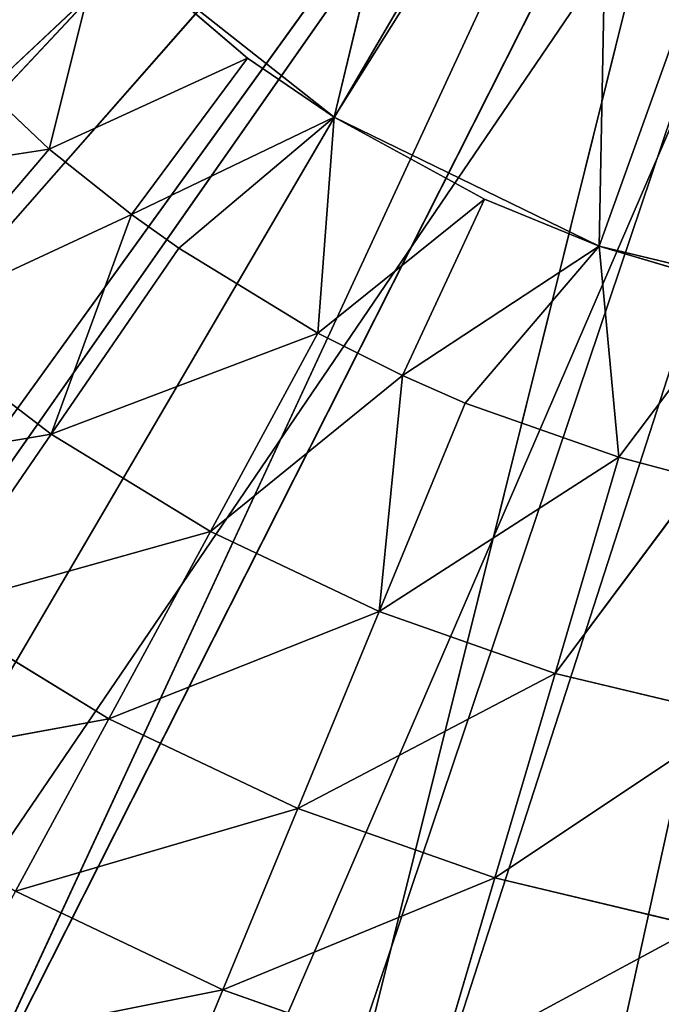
# Model space of a CAD drawing. Extents: x -629 to 424, y -11 to 55.
# Tile 37 of 256: x -609 to -604, y 12 to 19. Entities that reach past the tile are written whole.
import ezdxf

# ---------------------------------------------------------------- set-up
doc = ezdxf.new("R2010")
doc.units = 0
doc.header["$LTSCALE"] = 25.4
doc.layers.get('0').update_dxf_attribs({"color": 13, "linetype": 'CONTINUOUS'})

# ---------------------------------------------------------------- blocks, each defined once
blk = doc.blocks.new('IMBRIA-IV-9191-9192_STL_2')
at = {"color": 0}
for p, q in [((41.791, 1317.5786, 38.8917), (24.6926, 1317.5786, 20.6532)), ((41.791, 1317.5786, 38.8917), (24.6926, 1317.5786, 20.6532)), ((27.4623, 1317.5786, 18.4054), (41.791, 1317.5786, 38.8917)), ((27.4623, 1317.5786, 18.4054), (41.791, 1317.5786, 38.8917)), ((30.5236, 1317.5786, 16.5748), (41.791, 1317.5786, 38.8917)), ((30.5236, 1317.5786, 16.5748), (41.791, 1317.5786, 38.8917)), ((41.791, 1317.5786, 38.8917), (33.8143, 1317.5786, 15.1984)), ((41.791, 1317.5786, 38.8917), (33.8143, 1317.5786, 15.1984)), ((35.3474, 1300.234, 23.2775), (33.0969, 1301.9639, 22.8289)), ((35.3474, 1300.234, 23.2775), (33.0969, 1301.9639, 22.8289)), ((34.8236, 1301.9639, 22.0081), (35.3474, 1300.234, 23.2775)), ((34.8236, 1301.9639, 22.0081), (35.3474, 1300.234, 23.2775)), ((34.4702, 1298.6162, 25.3661), (32.2418, 1300.234, 24.9584)), ((34.4702, 1298.6162, 25.3661), (32.2418, 1300.234, 24.9584)), ((35.3474, 1300.234, 23.2775), (33.7506, 1300.234, 24.0366)), ((35.3474, 1300.234, 23.2775), (33.7506, 1300.234, 24.0366)), ((35.9241, 1298.6162, 24.675), (33.7506, 1300.234, 24.0366)), ((35.9241, 1298.6162, 24.675), (33.7506, 1300.234, 24.0366)), ((34.4702, 1298.6162, 25.3661), (33.7506, 1300.234, 24.0366)), ((34.4702, 1298.6162, 25.3661), (33.7506, 1300.234, 24.0366)), ((35.3474, 1300.234, 23.2775), (35.9241, 1298.6162, 24.675)), ((35.3474, 1300.234, 23.2775), (35.9241, 1298.6162, 24.675)), ((35.3474, 1300.234, 23.2775), (37.4423, 1298.6162, 24.1396)), ((35.3474, 1300.234, 23.2775), (37.4423, 1298.6162, 24.1396)), ((35.3474, 1300.234, 23.2775), (37.0148, 1300.234, 22.6895)), ((35.3474, 1300.234, 23.2775), (37.0148, 1300.234, 22.6895)), ((39.0081, 1298.6162, 23.7659), (37.0148, 1300.234, 22.6895)), ((39.0081, 1298.6162, 23.7659), (37.0148, 1300.234, 22.6895)), ((37.4423, 1298.6162, 24.1396), (37.0148, 1300.234, 22.6895)), ((37.4423, 1298.6162, 24.1396), (37.0148, 1300.234, 22.6895)), ((34.0245, 1297.1219, 27.5595), (31.8181, 1298.6162, 27.1838)), ((34.0245, 1297.1219, 27.5595), (31.8181, 1298.6162, 27.1838)), ((34.4702, 1298.6162, 25.3661), (33.0965, 1298.6162, 26.2055)), ((34.4702, 1298.6162, 25.3661), (33.0965, 1298.6162, 26.2055)), ((35.2516, 1297.1219, 26.8098), (33.0965, 1298.6162, 26.2055)), ((35.2516, 1297.1219, 26.8098), (33.0965, 1298.6162, 26.2055)), ((34.0245, 1297.1219, 27.5595), (33.0965, 1298.6162, 26.2055)), ((34.0245, 1297.1219, 27.5595), (33.0965, 1298.6162, 26.2055)), ((35.9241, 1298.6162, 24.675), (34.4702, 1298.6162, 25.3661)), ((35.9241, 1298.6162, 24.675), (34.4702, 1298.6162, 25.3661)), ((36.5503, 1297.1219, 26.1924), (34.4702, 1298.6162, 25.3661)), ((36.5503, 1297.1219, 26.1924), (34.4702, 1298.6162, 25.3661)), ((35.2516, 1297.1219, 26.8098), (34.4702, 1298.6162, 25.3661)), ((35.2516, 1297.1219, 26.8098), (34.4702, 1298.6162, 25.3661)), ((35.9241, 1298.6162, 24.675), (36.5503, 1297.1219, 26.1924)), ((35.9241, 1298.6162, 24.675), (36.5503, 1297.1219, 26.1924)), ((35.9241, 1298.6162, 24.675), (37.9065, 1297.1219, 25.7142)), ((35.9241, 1298.6162, 24.675), (37.9065, 1297.1219, 25.7142)), ((35.9241, 1298.6162, 24.675), (37.4423, 1298.6162, 24.1396)), ((35.9241, 1298.6162, 24.675), (37.4423, 1298.6162, 24.1396)), ((39.0081, 1298.6162, 23.7659), (37.4423, 1298.6162, 24.1396)), ((39.0081, 1298.6162, 23.7659), (37.4423, 1298.6162, 24.1396)), ((39.3052, 1297.1219, 25.3803), (37.4423, 1298.6162, 24.1396)), ((39.3052, 1297.1219, 25.3803), (37.4423, 1298.6162, 24.1396)), ((37.9065, 1297.1219, 25.7142), (37.4423, 1298.6162, 24.1396)), ((37.9065, 1297.1219, 25.7142), (37.4423, 1298.6162, 24.1396)), ((34.0096, 1295.7787, 29.7566), (31.8381, 1297.1219, 29.4219)), ((34.0096, 1295.7787, 29.7566), (31.8381, 1297.1219, 29.4219)), ((34.0245, 1297.1219, 27.5595), (32.8825, 1297.1219, 28.4334)), ((34.0245, 1297.1219, 27.5595), (32.8825, 1297.1219, 28.4334)), ((34.6441, 1295.7787, 29.2521), (32.8825, 1297.1219, 28.4334)), ((34.6441, 1295.7787, 29.2521), (32.8825, 1297.1219, 28.4334)), ((34.0096, 1295.7787, 29.7566), (32.8825, 1297.1219, 28.4334)), ((34.0096, 1295.7787, 29.7566), (32.8825, 1297.1219, 28.4334)), ((35.2516, 1297.1219, 26.8098), (34.0245, 1297.1219, 27.5595)), ((36.079, 1295.7787, 28.3384), (34.0245, 1297.1219, 27.5595)), ((35.2516, 1297.1219, 26.8098), (34.0245, 1297.1219, 27.5595)), ((36.079, 1295.7787, 28.3384), (34.0245, 1297.1219, 27.5595)), ((35.0071, 1295.7787, 28.9933), (34.0245, 1297.1219, 27.5595)), ((35.0071, 1295.7787, 28.9933), (34.0245, 1297.1219, 27.5595)), ((34.6441, 1295.7787, 29.2521), (34.0245, 1297.1219, 27.5595)), ((34.6441, 1295.7787, 29.2521), (34.0245, 1297.1219, 27.5595)), ((36.5503, 1297.1219, 26.1924), (35.2516, 1297.1219, 26.8098)), ((36.7308, 1295.7787, 28.0108), (35.2516, 1297.1219, 26.8098)), ((36.5503, 1297.1219, 26.1924), (35.2516, 1297.1219, 26.8098)), ((36.7308, 1295.7787, 28.0108), (35.2516, 1297.1219, 26.8098)), ((36.079, 1295.7787, 28.3384), (35.2516, 1297.1219, 26.8098)), ((36.079, 1295.7787, 28.3384), (35.2516, 1297.1219, 26.8098)), ((38.3979, 1295.7787, 27.3814), (36.5503, 1297.1219, 26.1924)), ((36.5503, 1297.1219, 26.1924), (37.9065, 1297.1219, 25.7142)), ((36.5503, 1297.1219, 26.1924), (37.9065, 1297.1219, 25.7142)), ((37.2134, 1295.7787, 27.7991), (36.5503, 1297.1219, 26.1924)), ((38.3979, 1295.7787, 27.3814), (36.5503, 1297.1219, 26.1924)), ((37.2134, 1295.7787, 27.7991), (36.5503, 1297.1219, 26.1924)), ((36.7308, 1295.7787, 28.0108), (36.5503, 1297.1219, 26.1924)), ((36.7308, 1295.7787, 28.0108), (36.5503, 1297.1219, 26.1924)), ((39.3052, 1297.1219, 25.3803), (37.9065, 1297.1219, 25.7142)), ((39.3052, 1297.1219, 25.3803), (37.9065, 1297.1219, 25.7142)), ((39.0247, 1295.7787, 27.2149), (37.9065, 1297.1219, 25.7142)), ((39.0247, 1295.7787, 27.2149), (37.9065, 1297.1219, 25.7142)), ((38.3979, 1295.7787, 27.3814), (37.9065, 1297.1219, 25.7142)), ((38.3979, 1295.7787, 27.3814), (37.9065, 1297.1219, 25.7142)), ((34.0096, 1295.7787, 29.7566), (33.0974, 1295.7787, 30.62)), ((34.0096, 1295.7787, 29.7566), (33.0974, 1295.7787, 30.62)), ((34.6441, 1295.7787, 29.2521), (34.0096, 1295.7787, 29.7566)), ((34.4233, 1284.7787, 31.4106), (34.0096, 1295.7787, 29.7566)), ((34.0096, 1295.7787, 29.7566), (35.5374, 1284.7787, 30.4571)), ((34.0096, 1295.7787, 29.7566), (35.5374, 1284.7787, 30.4571)), ((34.6441, 1295.7787, 29.2521), (34.0096, 1295.7787, 29.7566)), ((34.4233, 1284.7787, 31.4106), (34.0096, 1295.7787, 29.7566)), ((35.0071, 1295.7787, 28.9933), (34.6441, 1295.7787, 29.2521)), ((34.6441, 1295.7787, 29.2521), (35.5374, 1284.7787, 30.4571)), ((34.6441, 1295.7787, 29.2521), (35.5374, 1284.7787, 30.4571)), ((34.6441, 1295.7787, 29.2521), (36.2037, 1284.7787, 30.0017)), ((35.0071, 1295.7787, 28.9933), (34.6441, 1295.7787, 29.2521)), ((34.6441, 1295.7787, 29.2521), (36.2037, 1284.7787, 30.0017)), ((36.079, 1295.7787, 28.3384), (35.0071, 1295.7787, 28.9933)), ((35.0071, 1295.7787, 28.9933), (36.2037, 1284.7787, 30.0017)), ((35.0071, 1295.7787, 28.9933), (36.2037, 1284.7787, 30.0017)), ((36.079, 1295.7787, 28.3384), (35.0071, 1295.7787, 28.9933)), ((36.7308, 1295.7787, 28.0108), (36.079, 1295.7787, 28.3384)), ((36.079, 1295.7787, 28.3384), (36.2037, 1284.7787, 30.0017)), ((36.079, 1295.7787, 28.3384), (36.2037, 1284.7787, 30.0017)), ((36.079, 1295.7787, 28.3384), (37.3633, 1284.7787, 29.3709)), ((36.079, 1295.7787, 28.3384), (37.3633, 1284.7787, 29.3709)), ((36.7308, 1295.7787, 28.0108), (36.079, 1295.7787, 28.3384)), ((37.2134, 1295.7787, 27.7991), (36.7308, 1295.7787, 28.0108)), ((36.7308, 1295.7787, 28.0108), (37.3633, 1284.7787, 29.3709)), ((36.7308, 1295.7787, 28.0108), (37.3633, 1284.7787, 29.3709)), ((36.7308, 1295.7787, 28.0108), (38.2455, 1284.7787, 29.0084)), ((36.7308, 1295.7787, 28.0108), (38.2455, 1284.7787, 29.0084)), ((37.2134, 1295.7787, 27.7991), (36.7308, 1295.7787, 28.0108)), ((38.3979, 1295.7787, 27.3814), (37.2134, 1295.7787, 27.7991)), ((37.2134, 1295.7787, 27.7991), (38.2455, 1284.7787, 29.0084)), ((37.2134, 1295.7787, 27.7991), (38.2455, 1284.7787, 29.0084)), ((38.3979, 1295.7787, 27.3814), (37.2134, 1295.7787, 27.7991)), ((38.2455, 1284.7787, 29.0084), (38.3979, 1295.7787, 27.3814)), ((38.2455, 1284.7787, 29.0084), (38.3979, 1295.7787, 27.3814)), ((39.0247, 1295.7787, 27.2149), (38.3979, 1295.7787, 27.3814)), ((38.3979, 1295.7787, 27.3814), (39.3705, 1284.7787, 28.6745)), ((39.0247, 1295.7787, 27.2149), (38.3979, 1295.7787, 27.3814)), ((38.3979, 1295.7787, 27.3814), (39.3705, 1284.7787, 28.6745)), ((35.5374, 1284.7787, 30.4571), (34.4233, 1284.7787, 31.4106)), ((35.5374, 1284.7787, 30.4571), (34.4233, 1284.7787, 31.4106)), ((35.5374, 1284.7787, 30.4571), (34.4233, 1274.7787, 31.4106)), ((35.5374, 1284.7787, 30.4571), (34.4233, 1274.7787, 31.4106)), ((36.2037, 1284.7787, 30.0017), (35.5374, 1284.7787, 30.4571)), ((35.5374, 1284.7787, 30.4571), (36.2037, 1274.7787, 30.0017)), ((36.2037, 1284.7787, 30.0017), (35.5374, 1284.7787, 30.4571)), ((35.5374, 1284.7787, 30.4571), (36.2037, 1274.7787, 30.0017)), ((37.3633, 1284.7787, 29.3709), (36.2037, 1284.7787, 30.0017)), ((36.2037, 1284.7787, 30.0017), (36.2037, 1274.7787, 30.0017)), ((36.2037, 1284.7787, 30.0017), (36.2037, 1274.7787, 30.0017)), ((37.3633, 1284.7787, 29.3709), (36.2037, 1284.7787, 30.0017)), ((37.3633, 1284.7787, 29.3709), (36.2037, 1274.7787, 30.0017)), ((37.3633, 1284.7787, 29.3709), (36.2037, 1274.7787, 30.0017)), ((38.2455, 1284.7787, 29.0084), (37.3633, 1284.7787, 29.3709)), ((37.3633, 1284.7787, 29.3709), (38.2455, 1274.7787, 29.0084)), ((38.2455, 1284.7787, 29.0084), (37.3633, 1284.7787, 29.3709)), ((37.3633, 1284.7787, 29.3709), (38.2455, 1274.7787, 29.0084)), ((39.3705, 1284.7787, 28.6745), (38.2455, 1284.7787, 29.0084)), ((38.2455, 1284.7787, 29.0084), (38.2455, 1274.7787, 29.0084)), ((38.2455, 1284.7787, 29.0084), (38.2455, 1274.7787, 29.0084)), ((39.3705, 1284.7787, 28.6745), (38.2455, 1284.7787, 29.0084)), ((39.3705, 1284.7787, 28.6745), (38.2455, 1274.7787, 29.0084)), ((39.3705, 1284.7787, 28.6745), (38.2455, 1274.7787, 29.0084)), ((36.2037, 1274.7787, 30.0017), (34.4233, 1274.7787, 31.4106)), ((36.2037, 1274.7787, 30.0017), (34.4233, 1274.7787, 31.4106)), ((38.2455, 1274.7787, 29.0084), (36.2037, 1274.7787, 30.0017)), ((36.2037, 1274.7787, 30.0017), (37.23, 1270.7787, 34.2606)), ((36.2037, 1274.7787, 30.0017), (37.23, 1270.7787, 34.2606)), ((36.2037, 1274.7787, 30.0017), (38.3322, 1270.7787, 33.3884)), ((36.2037, 1274.7787, 30.0017), (38.3322, 1270.7787, 33.3884)), ((38.2455, 1274.7787, 29.0084), (36.2037, 1274.7787, 30.0017)), ((40.453, 1274.7787, 28.4773), (38.2455, 1274.7787, 29.0084)), ((38.2455, 1274.7787, 29.0084), (38.3322, 1270.7787, 33.3884)), ((38.2455, 1274.7787, 29.0084), (38.3322, 1270.7787, 33.3884)), ((38.2455, 1274.7787, 29.0084), (39.5961, 1270.7787, 32.7735)), ((38.2455, 1274.7787, 29.0084), (39.5961, 1270.7787, 32.7735)), ((40.453, 1274.7787, 28.4773), (38.2455, 1274.7787, 29.0084))]:
    blk.add_line(p, q, dxfattribs=at)
at = {"color": 44}
for p, q in [((23.3212, 1258.295, 20.5924), (39.744, 1258.295, 36.0527)), ((23.3212, 1258.295, 20.5924), (39.744, 1258.295, 36.0527)), ((39.744, 1258.295, 36.0527), (26.585, 1258.295, 17.8019)), ((39.744, 1258.295, 36.0527), (26.585, 1258.295, 17.8019)), ((30.2637, 1258.295, 15.5868), (39.744, 1258.295, 36.0527)), ((30.2637, 1258.295, 15.5868), (39.744, 1258.295, 36.0527)), ((34.2568, 1258.295, 14.0073), (41.1786, 1258.295, 35.4457)), ((34.2568, 1258.295, 14.0073), (41.1786, 1258.295, 35.4457)), ((34.2568, 1258.295, 14.0073), (39.744, 1258.295, 36.0527)), ((34.2568, 1258.295, 14.0073), (39.744, 1258.295, 36.0527)), ((39.744, 1257.295, 36.0527), (24.8954, 1257.295, 19.1297)), ((39.744, 1257.295, 36.0527), (24.8954, 1257.295, 19.1297)), ((41.1786, 1257.295, 35.4457), (28.3785, 1257.295, 16.6183)), ((41.1786, 1257.295, 35.4457), (28.3785, 1257.295, 16.6183)), ((39.744, 1257.295, 36.0527), (28.3785, 1257.295, 16.6183)), ((39.744, 1257.295, 36.0527), (28.3785, 1257.295, 16.6183)), ((41.1786, 1257.295, 35.4457), (32.2276, 1257.295, 14.7144)), ((41.1786, 1257.295, 35.4457), (32.2276, 1257.295, 14.7144)), ((36.3374, 1257.295, 13.4701), (41.1786, 1257.295, 35.4457)), ((36.3374, 1257.295, 13.4701), (41.1786, 1257.295, 35.4457))]:
    blk.add_line(p, q, dxfattribs=at)
at = {"color": 0}
mesh = blk.add_polyface(dxfattribs=at)
corners = [(41.791, 1317.5786, 38.8917), (18.6612, 1317.5786, 29.4043), (17.5464, 1317.5786, 32.7926)]
mesh.append_faces([[corners[k] for k in face] for face in [(0, 1, 2)]], dxfattribs={"color": 0})
mesh = blk.add_polyface(dxfattribs=at)
corners = [(41.791, 1317.5786, 38.8917), (20.2468, 1317.5786, 26.2091), (18.6612, 1317.5786, 29.4043)]
mesh.append_faces([[corners[k] for k in face] for face in [(0, 1, 2)]], dxfattribs={"color": 0})
mesh = blk.add_polyface(dxfattribs=at)
corners = [(41.791, 1317.5786, 38.8917), (22.271, 1317.5786, 23.2722), (20.2468, 1317.5786, 26.2091)]
mesh.append_faces([[corners[k] for k in face] for face in [(0, 1, 2)]], dxfattribs={"color": 0})
mesh = blk.add_polyface(dxfattribs=at)
corners = [(41.791, 1317.5786, 38.8917), (24.6926, 1317.5786, 20.6532), (22.271, 1317.5786, 23.2722)]
mesh.append_faces([[corners[k] for k in face] for face in [(0, 1, 2)]], dxfattribs={"color": 0})
mesh = blk.add_polyface(dxfattribs=at)
corners = [(41.791, 1317.5786, 38.8917), (27.4623, 1317.5786, 18.4054), (24.6926, 1317.5786, 20.6532)]
mesh.append_faces([[corners[k] for k in face] for face in [(0, 1, 2)]], dxfattribs={"color": 0})
mesh = blk.add_polyface(dxfattribs=at)
corners = [(41.791, 1317.5786, 38.8917), (30.5236, 1317.5786, 16.5748), (27.4623, 1317.5786, 18.4054)]
mesh.append_faces([[corners[k] for k in face] for face in [(0, 1, 2)]], dxfattribs={"color": 0})
mesh = blk.add_polyface(dxfattribs=at)
corners = [(41.791, 1317.5786, 38.8917), (33.8143, 1317.5786, 15.1984), (30.5236, 1317.5786, 16.5748)]
mesh.append_faces([[corners[k] for k in face] for face in [(0, 1, 2)]], dxfattribs={"color": 0})
mesh = blk.add_polyface(dxfattribs=at)
corners = [(41.791, 1317.5786, 38.8917), (37.2674, 1317.5786, 14.3044), (33.8143, 1317.5786, 15.1984)]
mesh.append_faces([[corners[k] for k in face] for face in [(0, 1, 2)]], dxfattribs={"color": 0})
mesh = blk.add_polyface(dxfattribs=at)
corners = [(41.791, 1317.5786, 38.8917), (40.8126, 1317.5786, 13.9109), (37.2674, 1317.5786, 14.3044)]
mesh.append_faces([[corners[k] for k in face] for face in [(0, 1, 2)]], dxfattribs={"color": 0})
mesh = blk.add_polyface(dxfattribs=at)
corners = [(35.3474, 1300.234, 23.2775), (33.0969, 1301.9639, 22.8289), (34.8236, 1301.9639, 22.0081)]
mesh.append_faces([[corners[k] for k in face] for face in [(0, 1, 2)]], dxfattribs={"color": 0})
mesh = blk.add_polyface(dxfattribs=at)
corners = [(35.3474, 1300.234, 23.2775), (33.7506, 1300.234, 24.0366), (33.0969, 1301.9639, 22.8289)]
mesh.append_faces([[corners[k] for k in face] for face in [(0, 1, 2)]], dxfattribs={"color": 0})
mesh = blk.add_polyface(dxfattribs=at)
corners = [(37.0148, 1300.234, 22.6895), (35.3474, 1300.234, 23.2775), (34.8236, 1301.9639, 22.0081)]
mesh.append_faces([[corners[k] for k in face] for face in [(0, 1, 2)]], dxfattribs={"color": 0})
mesh = blk.add_polyface(dxfattribs=at)
corners = [(34.4702, 1298.6162, 25.3661), (32.2418, 1300.234, 24.9584), (33.7506, 1300.234, 24.0366)]
mesh.append_faces([[corners[k] for k in face] for face in [(0, 1, 2)]], dxfattribs={"color": 0})
mesh = blk.add_polyface(dxfattribs=at)
corners = [(33.0965, 1298.6162, 26.2055), (32.2418, 1300.234, 24.9584), (34.4702, 1298.6162, 25.3661)]
mesh.append_faces([[corners[k] for k in face] for face in [(0, 1, 2)]], dxfattribs={"color": 0})
mesh = blk.add_polyface(dxfattribs=at)
corners = [(35.9241, 1298.6162, 24.675), (33.7506, 1300.234, 24.0366), (35.3474, 1300.234, 23.2775)]
mesh.append_faces([[corners[k] for k in face] for face in [(0, 1, 2)]], dxfattribs={"color": 0})
mesh = blk.add_polyface(dxfattribs=at)
corners = [(34.4702, 1298.6162, 25.3661), (33.7506, 1300.234, 24.0366), (35.9241, 1298.6162, 24.675)]
mesh.append_faces([[corners[k] for k in face] for face in [(0, 1, 2)]], dxfattribs={"color": 0})
mesh = blk.add_polyface(dxfattribs=at)
corners = [(37.4423, 1298.6162, 24.1396), (35.9241, 1298.6162, 24.675), (35.3474, 1300.234, 23.2775)]
mesh.append_faces([[corners[k] for k in face] for face in [(0, 1, 2)]], dxfattribs={"color": 0})
mesh = blk.add_polyface(dxfattribs=at)
corners = [(37.4423, 1298.6162, 24.1396), (35.3474, 1300.234, 23.2775), (37.0148, 1300.234, 22.6895)]
mesh.append_faces([[corners[k] for k in face] for face in [(0, 1, 2)]], dxfattribs={"color": 0})
mesh = blk.add_polyface(dxfattribs=at)
corners = [(39.0081, 1298.6162, 23.7659), (37.0148, 1300.234, 22.6895), (38.7346, 1300.234, 22.279)]
mesh.append_faces([[corners[k] for k in face] for face in [(0, 1, 2)]], dxfattribs={"color": 0})
mesh = blk.add_polyface(dxfattribs=at)
corners = [(39.0081, 1298.6162, 23.7659), (37.4423, 1298.6162, 24.1396), (37.0148, 1300.234, 22.6895)]
mesh.append_faces([[corners[k] for k in face] for face in [(0, 1, 2)]], dxfattribs={"color": 0})
mesh = blk.add_polyface(dxfattribs=at)
corners = [(34.0245, 1297.1219, 27.5595), (31.8181, 1298.6162, 27.1838), (33.0965, 1298.6162, 26.2055)]
mesh.append_faces([[corners[k] for k in face] for face in [(0, 1, 2)]], dxfattribs={"color": 0})
mesh = blk.add_polyface(dxfattribs=at)
corners = [(32.8825, 1297.1219, 28.4334), (31.8181, 1298.6162, 27.1838), (34.0245, 1297.1219, 27.5595)]
mesh.append_faces([[corners[k] for k in face] for face in [(0, 1, 2)]], dxfattribs={"color": 0})
mesh = blk.add_polyface(dxfattribs=at)
corners = [(35.2516, 1297.1219, 26.8098), (33.0965, 1298.6162, 26.2055), (34.4702, 1298.6162, 25.3661)]
mesh.append_faces([[corners[k] for k in face] for face in [(0, 1, 2)]], dxfattribs={"color": 0})
mesh = blk.add_polyface(dxfattribs=at)
corners = [(34.0245, 1297.1219, 27.5595), (33.0965, 1298.6162, 26.2055), (35.2516, 1297.1219, 26.8098)]
mesh.append_faces([[corners[k] for k in face] for face in [(0, 1, 2)]], dxfattribs={"color": 0})
mesh = blk.add_polyface(dxfattribs=at)
corners = [(36.5503, 1297.1219, 26.1924), (34.4702, 1298.6162, 25.3661), (35.9241, 1298.6162, 24.675)]
mesh.append_faces([[corners[k] for k in face] for face in [(0, 1, 2)]], dxfattribs={"color": 0})
mesh = blk.add_polyface(dxfattribs=at)
corners = [(35.2516, 1297.1219, 26.8098), (34.4702, 1298.6162, 25.3661), (36.5503, 1297.1219, 26.1924)]
mesh.append_faces([[corners[k] for k in face] for face in [(0, 1, 2)]], dxfattribs={"color": 0})
mesh = blk.add_polyface(dxfattribs=at)
corners = [(36.5503, 1297.1219, 26.1924), (35.9241, 1298.6162, 24.675), (37.9065, 1297.1219, 25.7142)]
mesh.append_faces([[corners[k] for k in face] for face in [(0, 1, 2)]], dxfattribs={"color": 0})
mesh = blk.add_polyface(dxfattribs=at)
corners = [(37.9065, 1297.1219, 25.7142), (35.9241, 1298.6162, 24.675), (37.4423, 1298.6162, 24.1396)]
mesh.append_faces([[corners[k] for k in face] for face in [(0, 1, 2)]], dxfattribs={"color": 0})
mesh = blk.add_polyface(dxfattribs=at)
corners = [(39.3052, 1297.1219, 25.3803), (37.4423, 1298.6162, 24.1396), (39.0081, 1298.6162, 23.7659)]
mesh.append_faces([[corners[k] for k in face] for face in [(0, 1, 2)]], dxfattribs={"color": 0})
mesh = blk.add_polyface(dxfattribs=at)
corners = [(37.9065, 1297.1219, 25.7142), (37.4423, 1298.6162, 24.1396), (39.3052, 1297.1219, 25.3803)]
mesh.append_faces([[corners[k] for k in face] for face in [(0, 1, 2)]], dxfattribs={"color": 0})
mesh = blk.add_polyface(dxfattribs=at)
corners = [(34.0096, 1295.7787, 29.7566), (31.8381, 1297.1219, 29.4219), (32.8825, 1297.1219, 28.4334)]
mesh.append_faces([[corners[k] for k in face] for face in [(0, 1, 2)]], dxfattribs={"color": 0})
mesh = blk.add_polyface(dxfattribs=at)
corners = [(33.0974, 1295.7787, 30.62), (31.8381, 1297.1219, 29.4219), (34.0096, 1295.7787, 29.7566)]
mesh.append_faces([[corners[k] for k in face] for face in [(0, 1, 2)]], dxfattribs={"color": 0})
mesh = blk.add_polyface(dxfattribs=at)
corners = [(34.6441, 1295.7787, 29.2521), (32.8825, 1297.1219, 28.4334), (34.0245, 1297.1219, 27.5595)]
mesh.append_faces([[corners[k] for k in face] for face in [(0, 1, 2)]], dxfattribs={"color": 0})
mesh = blk.add_polyface(dxfattribs=at)
corners = [(34.0096, 1295.7787, 29.7566), (32.8825, 1297.1219, 28.4334), (34.6441, 1295.7787, 29.2521)]
mesh.append_faces([[corners[k] for k in face] for face in [(0, 1, 2)]], dxfattribs={"color": 0})
mesh = blk.add_polyface(dxfattribs=at)
corners = [(36.079, 1295.7787, 28.3384), (34.0245, 1297.1219, 27.5595), (35.2516, 1297.1219, 26.8098)]
mesh.append_faces([[corners[k] for k in face] for face in [(0, 1, 2)]], dxfattribs={"color": 0})
mesh = blk.add_polyface(dxfattribs=at)
corners = [(35.0071, 1295.7787, 28.9933), (34.0245, 1297.1219, 27.5595), (36.079, 1295.7787, 28.3384)]
mesh.append_faces([[corners[k] for k in face] for face in [(0, 1, 2)]], dxfattribs={"color": 0})
mesh = blk.add_polyface(dxfattribs=at)
corners = [(34.6441, 1295.7787, 29.2521), (34.0245, 1297.1219, 27.5595), (35.0071, 1295.7787, 28.9933)]
mesh.append_faces([[corners[k] for k in face] for face in [(0, 1, 2)]], dxfattribs={"color": 0})
mesh = blk.add_polyface(dxfattribs=at)
corners = [(36.7308, 1295.7787, 28.0108), (35.2516, 1297.1219, 26.8098), (36.5503, 1297.1219, 26.1924)]
mesh.append_faces([[corners[k] for k in face] for face in [(0, 1, 2)]], dxfattribs={"color": 0})
mesh = blk.add_polyface(dxfattribs=at)
corners = [(36.079, 1295.7787, 28.3384), (35.2516, 1297.1219, 26.8098), (36.7308, 1295.7787, 28.0108)]
mesh.append_faces([[corners[k] for k in face] for face in [(0, 1, 2)]], dxfattribs={"color": 0})
mesh = blk.add_polyface(dxfattribs=at)
corners = [(38.3979, 1295.7787, 27.3814), (36.5503, 1297.1219, 26.1924), (37.9065, 1297.1219, 25.7142)]
mesh.append_faces([[corners[k] for k in face] for face in [(0, 1, 2)]], dxfattribs={"color": 0})
mesh = blk.add_polyface(dxfattribs=at)
corners = [(37.2134, 1295.7787, 27.7991), (36.5503, 1297.1219, 26.1924), (38.3979, 1295.7787, 27.3814)]
mesh.append_faces([[corners[k] for k in face] for face in [(0, 1, 2)]], dxfattribs={"color": 0})
mesh = blk.add_polyface(dxfattribs=at)
corners = [(36.7308, 1295.7787, 28.0108), (36.5503, 1297.1219, 26.1924), (37.2134, 1295.7787, 27.7991)]
mesh.append_faces([[corners[k] for k in face] for face in [(0, 1, 2)]], dxfattribs={"color": 0})
mesh = blk.add_polyface(dxfattribs=at)
corners = [(39.0247, 1295.7787, 27.2149), (37.9065, 1297.1219, 25.7142), (39.3052, 1297.1219, 25.3803)]
mesh.append_faces([[corners[k] for k in face] for face in [(0, 1, 2)]], dxfattribs={"color": 0})
mesh = blk.add_polyface(dxfattribs=at)
corners = [(38.3979, 1295.7787, 27.3814), (37.9065, 1297.1219, 25.7142), (39.0247, 1295.7787, 27.2149)]
mesh.append_faces([[corners[k] for k in face] for face in [(0, 1, 2)]], dxfattribs={"color": 0})
mesh = blk.add_polyface(dxfattribs=at)
corners = [(33.0974, 1295.7787, 30.62), (34.4233, 1284.7787, 31.4106), (32.8499, 1295.7787, 30.8881)]
mesh.append_faces([[corners[k] for k in face] for face in [(0, 1, 2)]], dxfattribs={"color": 0})
mesh = blk.add_polyface(dxfattribs=at)
corners = [(34.4233, 1284.7787, 31.4106), (33.0974, 1295.7787, 30.62), (34.0096, 1295.7787, 29.7566)]
mesh.append_faces([[corners[k] for k in face] for face in [(0, 1, 2)]], dxfattribs={"color": 0})
mesh = blk.add_polyface(dxfattribs=at)
corners = [(35.5374, 1284.7787, 30.4571), (34.4233, 1284.7787, 31.4106), (34.0096, 1295.7787, 29.7566)]
mesh.append_faces([[corners[k] for k in face] for face in [(0, 1, 2)]], dxfattribs={"color": 0})
mesh = blk.add_polyface(dxfattribs=at)
corners = [(35.5374, 1284.7787, 30.4571), (34.0096, 1295.7787, 29.7566), (34.6441, 1295.7787, 29.2521)]
mesh.append_faces([[corners[k] for k in face] for face in [(0, 1, 2)]], dxfattribs={"color": 0})
mesh = blk.add_polyface(dxfattribs=at)
corners = [(36.2037, 1284.7787, 30.0017), (35.5374, 1284.7787, 30.4571), (34.6441, 1295.7787, 29.2521)]
mesh.append_faces([[corners[k] for k in face] for face in [(0, 1, 2)]], dxfattribs={"color": 0})
mesh = blk.add_polyface(dxfattribs=at)
corners = [(36.2037, 1284.7787, 30.0017), (34.6441, 1295.7787, 29.2521), (35.0071, 1295.7787, 28.9933)]
mesh.append_faces([[corners[k] for k in face] for face in [(0, 1, 2)]], dxfattribs={"color": 0})
mesh = blk.add_polyface(dxfattribs=at)
corners = [(36.2037, 1284.7787, 30.0017), (35.0071, 1295.7787, 28.9933), (36.079, 1295.7787, 28.3384)]
mesh.append_faces([[corners[k] for k in face] for face in [(0, 1, 2)]], dxfattribs={"color": 0})
mesh = blk.add_polyface(dxfattribs=at)
corners = [(37.3633, 1284.7787, 29.3709), (36.2037, 1284.7787, 30.0017), (36.079, 1295.7787, 28.3384)]
mesh.append_faces([[corners[k] for k in face] for face in [(0, 1, 2)]], dxfattribs={"color": 0})
mesh = blk.add_polyface(dxfattribs=at)
corners = [(37.3633, 1284.7787, 29.3709), (36.079, 1295.7787, 28.3384), (36.7308, 1295.7787, 28.0108)]
mesh.append_faces([[corners[k] for k in face] for face in [(0, 1, 2)]], dxfattribs={"color": 0})
mesh = blk.add_polyface(dxfattribs=at)
corners = [(38.2455, 1284.7787, 29.0084), (37.3633, 1284.7787, 29.3709), (36.7308, 1295.7787, 28.0108)]
mesh.append_faces([[corners[k] for k in face] for face in [(0, 1, 2)]], dxfattribs={"color": 0})
mesh = blk.add_polyface(dxfattribs=at)
corners = [(38.2455, 1284.7787, 29.0084), (36.7308, 1295.7787, 28.0108), (37.2134, 1295.7787, 27.7991)]
mesh.append_faces([[corners[k] for k in face] for face in [(0, 1, 2)]], dxfattribs={"color": 0})
mesh = blk.add_polyface(dxfattribs=at)
corners = [(38.3979, 1295.7787, 27.3814), (38.2455, 1284.7787, 29.0084), (37.2134, 1295.7787, 27.7991)]
mesh.append_faces([[corners[k] for k in face] for face in [(0, 1, 2)]], dxfattribs={"color": 0})
mesh = blk.add_polyface(dxfattribs=at)
corners = [(39.3705, 1284.7787, 28.6745), (38.2455, 1284.7787, 29.0084), (38.3979, 1295.7787, 27.3814)]
mesh.append_faces([[corners[k] for k in face] for face in [(0, 1, 2)]], dxfattribs={"color": 0})
mesh = blk.add_polyface(dxfattribs=at)
corners = [(39.3705, 1284.7787, 28.6745), (38.3979, 1295.7787, 27.3814), (39.0247, 1295.7787, 27.2149)]
mesh.append_faces([[corners[k] for k in face] for face in [(0, 1, 2)]], dxfattribs={"color": 0})
mesh = blk.add_polyface(dxfattribs=at)
corners = [(35.5374, 1284.7787, 30.4571), (34.4233, 1274.7787, 31.4106), (34.4233, 1284.7787, 31.4106)]
mesh.append_faces([[corners[k] for k in face] for face in [(0, 1, 2)]], dxfattribs={"color": 0})
mesh = blk.add_polyface(dxfattribs=at)
corners = [(36.2037, 1274.7787, 30.0017), (34.4233, 1274.7787, 31.4106), (35.5374, 1284.7787, 30.4571)]
mesh.append_faces([[corners[k] for k in face] for face in [(0, 1, 2)]], dxfattribs={"color": 0})
mesh = blk.add_polyface(dxfattribs=at)
corners = [(36.2037, 1274.7787, 30.0017), (35.5374, 1284.7787, 30.4571), (36.2037, 1284.7787, 30.0017)]
mesh.append_faces([[corners[k] for k in face] for face in [(0, 1, 2)]], dxfattribs={"color": 0})
mesh = blk.add_polyface(dxfattribs=at)
corners = [(37.3633, 1284.7787, 29.3709), (36.2037, 1274.7787, 30.0017), (36.2037, 1284.7787, 30.0017)]
mesh.append_faces([[corners[k] for k in face] for face in [(0, 1, 2)]], dxfattribs={"color": 0})
mesh = blk.add_polyface(dxfattribs=at)
corners = [(38.2455, 1274.7787, 29.0084), (36.2037, 1274.7787, 30.0017), (37.3633, 1284.7787, 29.3709)]
mesh.append_faces([[corners[k] for k in face] for face in [(0, 1, 2)]], dxfattribs={"color": 0})
mesh = blk.add_polyface(dxfattribs=at)
corners = [(38.2455, 1274.7787, 29.0084), (37.3633, 1284.7787, 29.3709), (38.2455, 1284.7787, 29.0084)]
mesh.append_faces([[corners[k] for k in face] for face in [(0, 1, 2)]], dxfattribs={"color": 0})
mesh = blk.add_polyface(dxfattribs=at)
corners = [(39.3705, 1284.7787, 28.6745), (38.2455, 1274.7787, 29.0084), (38.2455, 1284.7787, 29.0084)]
mesh.append_faces([[corners[k] for k in face] for face in [(0, 1, 2)]], dxfattribs={"color": 0})
mesh = blk.add_polyface(dxfattribs=at)
corners = [(40.453, 1274.7787, 28.4773), (38.2455, 1274.7787, 29.0084), (39.3705, 1284.7787, 28.6745)]
mesh.append_faces([[corners[k] for k in face] for face in [(0, 1, 2)]], dxfattribs={"color": 0})
mesh = blk.add_polyface(dxfattribs=at)
corners = [(37.23, 1270.7787, 34.2606), (34.4233, 1274.7787, 31.4106), (36.2037, 1274.7787, 30.0017)]
mesh.append_faces([[corners[k] for k in face] for face in [(0, 1, 2)]], dxfattribs={"color": 0})
mesh = blk.add_polyface(dxfattribs=at)
corners = [(37.23, 1270.7787, 34.2606), (36.2037, 1274.7787, 30.0017), (38.3322, 1270.7787, 33.3884)]
mesh.append_faces([[corners[k] for k in face] for face in [(0, 1, 2)]], dxfattribs={"color": 0})
mesh = blk.add_polyface(dxfattribs=at)
corners = [(38.3322, 1270.7787, 33.3884), (36.2037, 1274.7787, 30.0017), (38.2455, 1274.7787, 29.0084)]
mesh.append_faces([[corners[k] for k in face] for face in [(0, 1, 2)]], dxfattribs={"color": 0})
mesh = blk.add_polyface(dxfattribs=at)
corners = [(38.3322, 1270.7787, 33.3884), (38.2455, 1274.7787, 29.0084), (39.5961, 1270.7787, 32.7735)]
mesh.append_faces([[corners[k] for k in face] for face in [(0, 1, 2)]], dxfattribs={"color": 0})
mesh = blk.add_polyface(dxfattribs=at)
corners = [(39.5961, 1270.7787, 32.7735), (38.2455, 1274.7787, 29.0084), (40.453, 1274.7787, 28.4773)]
mesh.append_faces([[corners[k] for k in face] for face in [(0, 1, 2)]], dxfattribs={"color": 0})
at = {"color": 44}
mesh = blk.add_polyface(dxfattribs=at)
corners = [(38.715, 1258.295, 37.222), (18.3801, 1258.295, 27.5811), (16.8378, 1258.295, 31.5886)]
mesh.append_faces([[corners[k] for k in face] for face in [(0, 1, 2)]], dxfattribs={"color": 44})
mesh = blk.add_polyface(dxfattribs=at)
corners = [(38.715, 1258.295, 37.222), (20.5611, 1258.295, 23.882), (18.3801, 1258.295, 27.5811)]
mesh.append_faces([[corners[k] for k in face] for face in [(0, 1, 2)]], dxfattribs={"color": 44})
mesh = blk.add_polyface(dxfattribs=at)
corners = [(39.744, 1258.295, 36.0527), (23.3212, 1258.295, 20.5924), (20.5611, 1258.295, 23.882)]
mesh.append_faces([[corners[k] for k in face] for face in [(0, 1, 2)]], dxfattribs={"color": 44})
mesh = blk.add_polyface(dxfattribs=at)
corners = [(38.715, 1258.295, 37.222), (39.744, 1258.295, 36.0527), (20.5611, 1258.295, 23.882)]
mesh.append_faces([[corners[k] for k in face] for face in [(0, 1, 2)]], dxfattribs={"color": 44})
mesh = blk.add_polyface(dxfattribs=at)
corners = [(39.744, 1258.295, 36.0527), (26.585, 1258.295, 17.8019), (23.3212, 1258.295, 20.5924)]
mesh.append_faces([[corners[k] for k in face] for face in [(0, 1, 2)]], dxfattribs={"color": 44})
mesh = blk.add_polyface(dxfattribs=at)
corners = [(39.744, 1258.295, 36.0527), (30.2637, 1258.295, 15.5868), (26.585, 1258.295, 17.8019)]
mesh.append_faces([[corners[k] for k in face] for face in [(0, 1, 2)]], dxfattribs={"color": 44})
mesh = blk.add_polyface(dxfattribs=at)
corners = [(39.744, 1258.295, 36.0527), (34.2568, 1258.295, 14.0073), (30.2637, 1258.295, 15.5868)]
mesh.append_faces([[corners[k] for k in face] for face in [(0, 1, 2)]], dxfattribs={"color": 44})
mesh = blk.add_polyface(dxfattribs=at)
corners = [(41.1786, 1258.295, 35.4457), (38.4554, 1258.295, 13.1066), (34.2568, 1258.295, 14.0073)]
mesh.append_faces([[corners[k] for k in face] for face in [(0, 1, 2)]], dxfattribs={"color": 44})
mesh = blk.add_polyface(dxfattribs=at)
corners = [(39.744, 1258.295, 36.0527), (41.1786, 1258.295, 35.4457), (34.2568, 1258.295, 14.0073)]
mesh.append_faces([[corners[k] for k in face] for face in [(0, 1, 2)]], dxfattribs={"color": 44})
mesh = blk.add_polyface(dxfattribs=at)
corners = [(41.1786, 1258.295, 35.4457), (42.745, 1258.295, 12.9092), (38.4554, 1258.295, 13.1066)]
mesh.append_faces([[corners[k] for k in face] for face in [(0, 1, 2)]], dxfattribs={"color": 44})
mesh = blk.add_polyface(dxfattribs=at)
corners = [(38.2951, 1257.295, 38.722), (16.3199, 1257.295, 33.6742), (17.5261, 1257.295, 29.5529)]
mesh.append_faces([[corners[k] for k in face] for face in [(0, 1, 2)]], dxfattribs={"color": 44})
mesh = blk.add_polyface(dxfattribs=at)
corners = [(38.715, 1257.295, 37.222), (17.5261, 1257.295, 29.5529), (19.3941, 1257.295, 25.6864)]
mesh.append_faces([[corners[k] for k in face] for face in [(0, 1, 2)]], dxfattribs={"color": 44})
mesh = blk.add_polyface(dxfattribs=at)
corners = [(38.2951, 1257.295, 38.722), (17.5261, 1257.295, 29.5529), (38.715, 1257.295, 37.222)]
mesh.append_faces([[corners[k] for k in face] for face in [(0, 1, 2)]], dxfattribs={"color": 44})
mesh = blk.add_polyface(dxfattribs=at)
corners = [(38.715, 1257.295, 37.222), (19.3941, 1257.295, 25.6864), (21.8731, 1257.295, 22.1801)]
mesh.append_faces([[corners[k] for k in face] for face in [(0, 1, 2)]], dxfattribs={"color": 44})
mesh = blk.add_polyface(dxfattribs=at)
corners = [(39.744, 1257.295, 36.0527), (21.8731, 1257.295, 22.1801), (24.8954, 1257.295, 19.1297)]
mesh.append_faces([[corners[k] for k in face] for face in [(0, 1, 2)]], dxfattribs={"color": 44})
mesh = blk.add_polyface(dxfattribs=at)
corners = [(38.715, 1257.295, 37.222), (21.8731, 1257.295, 22.1801), (39.744, 1257.295, 36.0527)]
mesh.append_faces([[corners[k] for k in face] for face in [(0, 1, 2)]], dxfattribs={"color": 44})
mesh = blk.add_polyface(dxfattribs=at)
corners = [(39.744, 1257.295, 36.0527), (24.8954, 1257.295, 19.1297), (28.3785, 1257.295, 16.6183)]
mesh.append_faces([[corners[k] for k in face] for face in [(0, 1, 2)]], dxfattribs={"color": 44})
mesh = blk.add_polyface(dxfattribs=at)
corners = [(41.1786, 1257.295, 35.4457), (28.3785, 1257.295, 16.6183), (32.2276, 1257.295, 14.7144)]
mesh.append_faces([[corners[k] for k in face] for face in [(0, 1, 2)]], dxfattribs={"color": 44})
mesh = blk.add_polyface(dxfattribs=at)
corners = [(39.744, 1257.295, 36.0527), (28.3785, 1257.295, 16.6183), (41.1786, 1257.295, 35.4457)]
mesh.append_faces([[corners[k] for k in face] for face in [(0, 1, 2)]], dxfattribs={"color": 44})
mesh = blk.add_polyface(dxfattribs=at)
corners = [(41.1786, 1257.295, 35.4457), (32.2276, 1257.295, 14.7144), (36.3374, 1257.295, 13.4701)]
mesh.append_faces([[corners[k] for k in face] for face in [(0, 1, 2)]], dxfattribs={"color": 44})
mesh = blk.add_polyface(dxfattribs=at)
corners = [(41.1786, 1257.295, 35.4457), (36.3374, 1257.295, 13.4701), (40.5961, 1257.295, 12.9192)]
mesh.append_faces([[corners[k] for k in face] for face in [(0, 1, 2)]], dxfattribs={"color": 44})

msp = doc.modelspace()

# ---------------------------------------------------------------- block references
at = {"color": 0, "extrusion": (0, 1, -2.77556e-16), "rotation": 180}
msp.add_blockref('IMBRIA-IV-9191-9192_STL_2', (642.8626, 2616.0182, -11.3917), dxfattribs=at)

doc.saveas('drawing.dxf')
